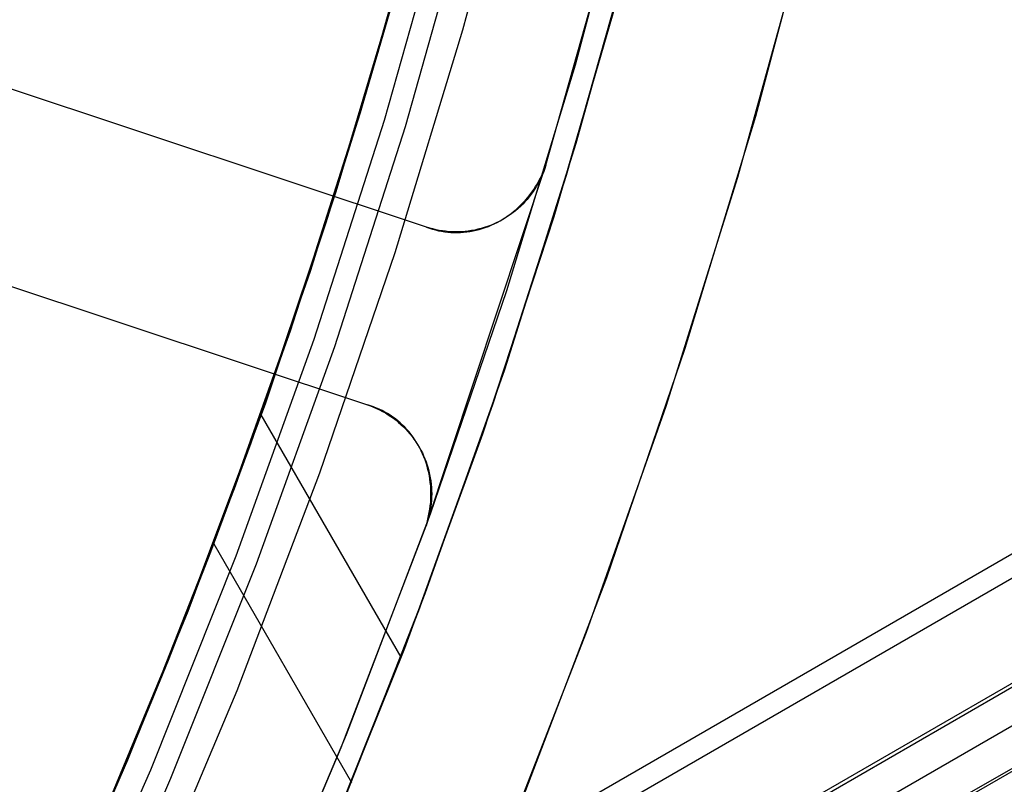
# Model space of a CAD drawing. Header units: millimetres. Extents: x 6239 to 7218, y -13987 to -13139.
# Tile 252 of 256: x 6793 to 6803, y -13485 to -13477. Entities that reach past the tile are written whole.
import ezdxf

# ---------------------------------------------------------------- set-up
doc = ezdxf.new("R2010")
doc.units = ezdxf.units.MM
doc.layers.add('color', color=7, linetype='Continuous')

msp = doc.modelspace()

# ---------------------------------------------------------------- linework, layer by layer
at = {"color": 7, "true_color": 0xffffff}
for p, q in [((6784.1, -13493.7, 82.524), (7217.104, -13243.705, 82.524)), ((6784.1, -13493.7, 82.524), (7217.104, -13243.705, 82.524)), ((6784.213, -13493.894, 82.55), (7217.217, -13243.9, 82.55)), ((7217.704, -13244.743, 81.775), (6784.7, -13494.738, 81.775)), ((7217.704, -13244.743, 81.775), (6784.7, -13494.738, 81.775)), ((7217.723, -13244.776, 77.165), (6784.719, -13494.771, 77.165)), ((7217.723, -13244.776, 77.165), (6784.719, -13494.771, 77.165)), ((7217.901, -13245.084, 80.07), (6784.897, -13495.079, 80.07)), ((7218.097, -13245.425, 78.365), (6785.094, -13495.42, 78.365)), ((7218.097, -13245.425, 78.365), (6785.094, -13495.42, 78.365)), ((6785.107, -13495.442, 78.14), (7218.11, -13245.447, 78.14)), ((6797.483, -13476.994, 46.475), (6798.122, -13474.592, 46.475)), ((6797.483, -13476.994, 46.475), (6798.122, -13474.592, 46.475)), ((6797.483, -13476.994, 46.475), (6798.122, -13474.592, 46.475)), ((6796.581, -13477.234, 67.912), (6797.224, -13474.882, 67.912)), ((6796.451, -13477.663, 88.1), (6797.105, -13475.331, 88.1)), ((6797.057, -13475.525, 89.35), (6796.389, -13477.881, 89.35)), ((6797.057, -13475.525, 89.35), (6796.389, -13477.881, 89.35)), ((6797.057, -13475.525, 46.475), (6796.389, -13477.881, 46.475)), ((6797.057, -13475.525, 46.475), (6796.389, -13477.881, 46.475)), ((6796.647, -13477.959, 89.031), (6797.317, -13475.594, 89.031)), ((6796.647, -13477.959, 89.031), (6797.317, -13475.594, 89.031)), ((6796.87, -13478.026, 88.605), (6797.542, -13475.653, 88.605)), ((6796.87, -13478.026, 88.605), (6797.542, -13475.653, 88.605)), ((6798.693, -13478.204, 68.662), (6799.373, -13475.761, 68.662)), ((6798.591, -13478.546, 47.975), (6799.28, -13476.114, 47.975)), ((6798.591, -13478.546, 89.35), (6799.28, -13476.114, 89.35)), ((6798.591, -13478.546, 89.35), (6799.28, -13476.114, 89.35)), ((6798.591, -13478.546, 47.975), (6799.28, -13476.114, 47.975)), ((6796.807, -13476.443, 81.554), (6796.129, -13478.724, 81.932)), ((6796.807, -13476.443, 81.554), (6796.129, -13478.724, 81.932)), ((6796.095, -13478.821, 88.1), (6796.788, -13476.5, 88.1)), ((6796.095, -13478.821, 88.1), (6796.788, -13476.5, 88.1)), ((6798.524, -13478.767, 82.217), (6799.172, -13476.517, 81.842)), ((6798.524, -13478.767, 82.217), (6799.172, -13476.517, 81.842)), ((6796.395, -13477.863, 74.068), (6796.744, -13476.668, 73.87)), ((6796.395, -13477.863, 74.068), (6796.744, -13476.668, 73.87)), ((6799.136, -13476.65, 74.142), (6798.454, -13478.993, 74.532)), ((6799.136, -13476.65, 74.142), (6798.454, -13478.993, 74.532)), ((6796.761, -13479.373, 46.475), (6797.483, -13476.994, 46.475)), ((6796.761, -13479.373, 46.475), (6797.483, -13476.994, 46.475)), ((6796.761, -13479.373, 46.475), (6797.483, -13476.994, 46.475)), ((6795.859, -13479.561, 67.912), (6796.581, -13477.234, 67.912)), ((6795.719, -13479.972, 88.1), (6796.451, -13477.663, 88.1)), ((6796.389, -13477.881, 89.35), (6795.64, -13480.213, 89.35)), ((6796.389, -13477.881, 89.35), (6795.64, -13480.213, 89.35)), ((6796.389, -13477.881, 46.475), (6795.64, -13480.213, 46.475)), ((6796.389, -13477.881, 46.475), (6795.64, -13480.213, 46.475)), ((6796.024, -13479.051, 74.263), (6796.395, -13477.863, 74.068)), ((6796.024, -13479.051, 74.263), (6796.395, -13477.863, 74.068)), ((6795.895, -13480.299, 89.031), (6796.647, -13477.959, 89.031)), ((6795.895, -13480.299, 89.031), (6796.647, -13477.959, 89.031)), ((6796.116, -13480.375, 88.605), (6796.87, -13478.026, 88.605)), ((6796.116, -13480.375, 88.605), (6796.87, -13478.026, 88.605)), ((6797.93, -13480.622, 68.662), (6798.693, -13478.204, 68.662)), ((6797.818, -13480.954, 47.975), (6798.591, -13478.546, 47.975)), ((6797.818, -13480.954, 89.35), (6798.591, -13478.546, 89.35)), ((6797.818, -13480.954, 89.35), (6798.591, -13478.546, 89.35)), ((6797.818, -13480.954, 47.975), (6798.591, -13478.546, 47.975)), ((6796.129, -13478.724, 81.932), (6795.375, -13480.98, 82.296)), ((6796.129, -13478.724, 81.932), (6795.375, -13480.98, 82.296)), ((6797.804, -13480.994, 82.579), (6798.524, -13478.767, 82.217)), ((6797.804, -13480.994, 82.579), (6798.524, -13478.767, 82.217)), ((6795.323, -13481.117, 88.1), (6796.095, -13478.821, 88.1)), ((6795.323, -13481.117, 88.1), (6796.095, -13478.821, 88.1)), ((6798.454, -13478.993, 74.532), (6797.695, -13481.311, 74.908)), ((6798.454, -13478.993, 74.532), (6797.695, -13481.311, 74.908)), ((6795.634, -13480.232, 74.454), (6796.024, -13479.051, 74.263)), ((6795.634, -13480.232, 74.454), (6796.024, -13479.051, 74.263)), ((6795.958, -13481.725, 46.475), (6796.761, -13479.373, 46.475)), ((6795.958, -13481.725, 46.475), (6796.761, -13479.373, 46.475)), ((6795.958, -13481.725, 46.475), (6796.761, -13479.373, 46.475)), ((6795.056, -13481.863, 67.912), (6795.859, -13479.561, 67.912)), ((6794.907, -13482.255, 88.1), (6795.719, -13479.972, 88.1)), ((6795.64, -13480.213, 89.35), (6794.812, -13482.517, 89.35)), ((6795.64, -13480.213, 89.35), (6794.812, -13482.517, 89.35)), ((6795.64, -13480.213, 46.475), (6794.812, -13482.517, 46.475)), ((6795.64, -13480.213, 46.475), (6794.812, -13482.517, 46.475)), ((6795.223, -13481.405, 74.641), (6795.634, -13480.232, 74.454)), ((6795.223, -13481.405, 74.641), (6795.634, -13480.232, 74.454)), ((6795.063, -13482.613, 89.031), (6795.895, -13480.299, 89.031)), ((6795.063, -13482.613, 89.031), (6795.895, -13480.299, 89.031)), ((6795.281, -13482.695, 88.605), (6796.116, -13480.375, 88.605)), ((6795.281, -13482.695, 88.605), (6796.116, -13480.375, 88.605)), ((6797.083, -13483.013, 68.662), (6797.93, -13480.622, 68.662)), ((6795.375, -13480.98, 82.296), (6794.546, -13483.206, 82.645)), ((6795.375, -13480.98, 82.296), (6794.546, -13483.206, 82.645)), ((6796.962, -13483.333, 47.975), (6797.818, -13480.954, 47.975)), ((6796.962, -13483.333, 89.35), (6797.818, -13480.954, 89.35)), ((6796.962, -13483.333, 89.35), (6797.818, -13480.954, 89.35)), ((6796.962, -13483.333, 47.975), (6797.818, -13480.954, 47.975)), ((6797.015, -13483.194, 82.928), (6797.804, -13480.994, 82.579)), ((6797.015, -13483.194, 82.928), (6797.804, -13480.994, 82.579)), ((6794.473, -13483.385, 88.1), (6795.323, -13481.117, 88.1)), ((6794.473, -13483.385, 88.1), (6795.323, -13481.117, 88.1)), ((6796.824, -13483.693, 75.283), (6795.33, -13481.105, 74.593)), ((6794.792, -13482.57, 74.824), (6795.223, -13481.405, 74.641)), ((6794.792, -13482.57, 74.824), (6795.223, -13481.405, 74.641)), ((6797.695, -13481.311, 74.908), (6796.86, -13483.6, 75.269)), ((6797.695, -13481.311, 74.908), (6796.86, -13483.6, 75.269)), ((6795.073, -13484.048, 46.475), (6795.958, -13481.725, 46.475)), ((6795.073, -13484.048, 46.475), (6795.958, -13481.725, 46.475)), ((6795.073, -13484.048, 46.475), (6795.958, -13481.725, 46.475)), ((6794.175, -13484.135, 67.912), (6795.056, -13481.863, 67.912)), ((6794.019, -13484.508, 88.1), (6794.907, -13482.255, 88.1)), ((6794.812, -13482.517, 89.35), (6793.904, -13484.792, 89.35)), ((6794.812, -13482.517, 89.35), (6793.904, -13484.792, 89.35)), ((6794.812, -13482.517, 46.475), (6793.904, -13484.792, 46.475)), ((6794.812, -13482.517, 46.475), (6793.904, -13484.792, 46.475)), ((6794.34, -13483.726, 75.003), (6794.792, -13482.57, 74.824)), ((6794.34, -13483.726, 75.003), (6794.792, -13482.57, 74.824)), ((6794.824, -13482.484, 82.533), (6796.294, -13485.03, 83.212)), ((6794.152, -13484.896, 89.031), (6795.063, -13482.613, 89.031)), ((6794.152, -13484.896, 89.031), (6795.063, -13482.613, 89.031)), ((6794.367, -13484.986, 88.605), (6795.281, -13482.695, 88.605)), ((6794.367, -13484.986, 88.605), (6795.281, -13482.695, 88.605)), ((6796.154, -13485.372, 68.662), (6797.083, -13483.013, 68.662)), ((6796.157, -13485.364, 83.263), (6797.015, -13483.194, 82.928)), ((6796.157, -13485.364, 83.263), (6797.015, -13483.194, 82.928)), ((6794.546, -13483.206, 82.645), (6793.646, -13485.399, 82.98)), ((6794.546, -13483.206, 82.645), (6793.646, -13485.399, 82.98)), ((6793.546, -13485.623, 88.1), (6794.473, -13483.385, 88.1)), ((6793.546, -13485.623, 88.1), (6794.473, -13483.385, 88.1)), ((6796.025, -13485.681, 47.975), (6796.962, -13483.333, 47.975)), ((6796.025, -13485.681, 89.35), (6796.962, -13483.333, 89.35)), ((6796.025, -13485.681, 89.35), (6796.962, -13483.333, 89.35)), ((6796.025, -13485.681, 47.975), (6796.962, -13483.333, 47.975)), ((6796.86, -13483.6, 75.269), (6795.952, -13485.855, 75.615)), ((6796.86, -13483.6, 75.269), (6795.952, -13485.855, 75.615)), ((6793.87, -13484.873, 75.178), (6794.34, -13483.726, 75.003)), ((6793.87, -13484.873, 75.178), (6794.34, -13483.726, 75.003)), ((6793.217, -13486.376, 67.912), (6794.175, -13484.135, 67.912)), ((6794.109, -13486.339, 46.475), (6795.073, -13484.048, 46.475)), ((6794.109, -13486.339, 46.475), (6795.073, -13484.048, 46.475)), ((6794.109, -13486.339, 46.475), (6795.073, -13484.048, 46.475)), ((6793.904, -13484.792, 89.35), (6792.918, -13487.034, 89.35)), ((6793.904, -13484.792, 89.35), (6792.918, -13487.034, 89.35)), ((6793.904, -13484.792, 46.475), (6792.918, -13487.034, 46.475)), ((6793.904, -13484.792, 46.475), (6792.918, -13487.034, 46.475)), ((6793.38, -13486.01, 75.349), (6793.87, -13484.873, 75.178)), ((6793.38, -13486.01, 75.349), (6793.87, -13484.873, 75.178)), ((6793.162, -13487.146, 89.031), (6794.152, -13484.896, 89.031)), ((6793.162, -13487.146, 89.031), (6794.152, -13484.896, 89.031)), ((6793.374, -13487.244, 88.605), (6794.367, -13484.986, 88.605)), ((6793.374, -13487.244, 88.605), (6794.367, -13484.986, 88.605))]:
    msp.add_line(p, q, dxfattribs=at)
at = {"layer": 'color', "color": 254, "true_color": 0xcad1ee}
for p, q in [((6799.332, -13474.936, 43.5), (6798.683, -13477.371, 43.5)), ((6799.332, -13474.936, 43.5), (6798.683, -13477.371, 43.5)), ((6799.332, -13474.936, 33.399), (6798.683, -13477.371, 33.399)), ((6801.273, -13475.417, 43.5), (6800.607, -13477.919, 43.5)), ((6801.273, -13475.417, 43.5), (6800.607, -13477.919, 43.5)), ((6801.273, -13475.417, 32.973), (6800.607, -13477.919, 32.973)), ((6798.369, -13478.441, 23.298), (6799.059, -13476.001, 23.298)), ((6798.369, -13478.441, 23.298), (6799.059, -13476.001, 23.298)), ((6797.096, -13479.102, 23.734), (6788.077, -13476.105, 27.784)), ((6797.096, -13479.102, 23.734), (6788.077, -13476.105, 27.784)), ((6797.096, -13479.102, 30.3), (6788.077, -13476.105, 30.3)), ((6797.096, -13479.102, 30.3), (6788.077, -13476.105, 30.3)), ((6800.419, -13478.568, 22.446), (6801.101, -13476.099, 22.446)), ((6800.419, -13478.568, 22.446), (6801.101, -13476.099, 22.446)), ((6797.096, -13479.102, 27.017), (6789.786, -13476.672, 27.017)), ((6798.683, -13477.371, 43.5), (6797.951, -13479.782, 43.5)), ((6798.683, -13477.371, 43.5), (6797.951, -13479.782, 43.5)), ((6798.683, -13477.371, 33.399), (6797.951, -13479.782, 33.399)), ((6800.607, -13477.919, 43.5), (6799.854, -13480.396, 43.5)), ((6800.607, -13477.919, 43.5), (6799.854, -13480.396, 43.5)), ((6800.607, -13477.919, 32.973), (6799.854, -13480.396, 32.973)), ((6787.447, -13478.003, 27.784), (6796.466, -13481, 23.733)), ((6787.447, -13478.003, 30.3), (6796.466, -13481, 30.3)), ((6787.447, -13478.003, 27.784), (6796.466, -13481, 23.733)), ((6787.447, -13478.003, 30.3), (6796.466, -13481, 30.3)), ((6797.091, -13482.29, 30.3), (6798.369, -13478.441, 30.3)), ((6797.091, -13482.29, 30.3), (6798.369, -13478.441, 30.3)), ((6798.357, -13478.476, 23.299), (6798.369, -13478.441, 23.298)), ((6798.357, -13478.476, 23.299), (6798.369, -13478.441, 23.298)), ((6798.369, -13478.441, 30.3), (6798.359, -13478.475, 30.3)), ((6798.369, -13478.441, 26.799), (6798.359, -13478.475, 26.799)), ((6798.369, -13478.441, 30.3), (6798.359, -13478.475, 30.3)), ((6798.369, -13478.441, 30.3), (6798.369, -13478.441, 23.298)), ((6798.369, -13478.441, 30.3), (6798.369, -13478.441, 23.298)), ((6789.155, -13478.57, 27.017), (6796.466, -13481, 27.017)), ((6798.296, -13478.607, 23.307), (6798.313, -13478.575, 23.305)), ((6798.296, -13478.607, 23.307), (6798.313, -13478.575, 23.305)), ((6798.32, -13478.571, 30.3), (6798.305, -13478.603, 30.3)), ((6798.32, -13478.571, 26.799), (6798.305, -13478.603, 26.799)), ((6798.32, -13478.571, 30.3), (6798.305, -13478.603, 30.3)), ((6798.313, -13478.575, 23.305), (6798.329, -13478.542, 23.302)), ((6798.313, -13478.575, 23.305), (6798.329, -13478.542, 23.302)), ((6798.334, -13478.54, 30.3), (6798.32, -13478.571, 30.3)), ((6798.334, -13478.54, 26.799), (6798.32, -13478.571, 26.799)), ((6798.334, -13478.54, 30.3), (6798.32, -13478.571, 30.3)), ((6798.329, -13478.542, 23.302), (6798.343, -13478.509, 23.301)), ((6798.329, -13478.542, 23.302), (6798.343, -13478.509, 23.301)), ((6798.347, -13478.507, 30.3), (6798.334, -13478.54, 30.3)), ((6798.347, -13478.507, 26.799), (6798.334, -13478.54, 26.799)), ((6798.347, -13478.507, 30.3), (6798.334, -13478.54, 30.3)), ((6798.343, -13478.509, 23.301), (6798.357, -13478.476, 23.299)), ((6798.343, -13478.509, 23.301), (6798.357, -13478.476, 23.299)), ((6798.359, -13478.475, 30.3), (6798.347, -13478.507, 30.3)), ((6798.359, -13478.475, 26.799), (6798.347, -13478.507, 26.799)), ((6798.359, -13478.475, 30.3), (6798.347, -13478.507, 30.3)), ((6799.653, -13481.012, 22.446), (6800.419, -13478.568, 22.446)), ((6799.653, -13481.012, 22.446), (6800.419, -13478.568, 22.446)), ((6798.24, -13478.7, 23.319), (6798.26, -13478.669, 23.314)), ((6798.24, -13478.7, 23.319), (6798.26, -13478.669, 23.314)), ((6798.271, -13478.664, 30.3), (6798.253, -13478.693, 30.3)), ((6798.271, -13478.664, 26.799), (6798.253, -13478.693, 26.799)), ((6798.271, -13478.664, 30.3), (6798.253, -13478.693, 30.3)), ((6798.26, -13478.669, 23.314), (6798.279, -13478.639, 23.311)), ((6798.26, -13478.669, 23.314), (6798.279, -13478.639, 23.311)), ((6798.289, -13478.633, 30.3), (6798.271, -13478.664, 30.3)), ((6798.289, -13478.633, 26.799), (6798.271, -13478.664, 26.799)), ((6798.289, -13478.633, 30.3), (6798.271, -13478.664, 30.3)), ((6798.279, -13478.639, 23.311), (6798.296, -13478.607, 23.307)), ((6798.279, -13478.639, 23.311), (6798.296, -13478.607, 23.307)), ((6798.305, -13478.603, 30.3), (6798.289, -13478.633, 30.3)), ((6798.305, -13478.603, 26.799), (6798.289, -13478.633, 26.799)), ((6798.305, -13478.603, 30.3), (6798.289, -13478.633, 30.3)), ((6798.153, -13478.813, 23.34), (6798.176, -13478.786, 23.334)), ((6798.153, -13478.813, 23.34), (6798.176, -13478.786, 23.334)), ((6798.192, -13478.778, 30.3), (6798.17, -13478.805, 30.3)), ((6798.192, -13478.778, 26.799), (6798.17, -13478.805, 26.799)), ((6798.192, -13478.778, 30.3), (6798.17, -13478.805, 30.3)), ((6798.176, -13478.786, 23.334), (6798.198, -13478.758, 23.328)), ((6798.176, -13478.786, 23.334), (6798.198, -13478.758, 23.328)), ((6798.214, -13478.75, 30.3), (6798.192, -13478.778, 30.3)), ((6798.214, -13478.75, 26.799), (6798.192, -13478.778, 26.799)), ((6798.214, -13478.75, 30.3), (6798.192, -13478.778, 30.3)), ((6798.198, -13478.758, 23.328), (6798.22, -13478.729, 23.323)), ((6798.198, -13478.758, 23.328), (6798.22, -13478.729, 23.323)), ((6798.234, -13478.722, 30.3), (6798.214, -13478.75, 30.3)), ((6798.234, -13478.722, 26.799), (6798.214, -13478.75, 26.799)), ((6798.234, -13478.722, 30.3), (6798.214, -13478.75, 30.3)), ((6798.22, -13478.729, 23.323), (6798.24, -13478.7, 23.319)), ((6798.22, -13478.729, 23.323), (6798.24, -13478.7, 23.319)), ((6798.253, -13478.693, 30.3), (6798.234, -13478.722, 30.3)), ((6798.253, -13478.693, 26.799), (6798.234, -13478.722, 26.799)), ((6798.253, -13478.693, 30.3), (6798.234, -13478.722, 30.3)), ((6798.052, -13478.914, 23.369), (6798.078, -13478.89, 23.361)), ((6798.052, -13478.914, 23.369), (6798.078, -13478.89, 23.361)), ((6798.098, -13478.88, 30.3), (6798.073, -13478.903, 30.3)), ((6798.098, -13478.88, 26.799), (6798.073, -13478.903, 26.799)), ((6798.098, -13478.88, 30.3), (6798.073, -13478.903, 30.3)), ((6798.078, -13478.89, 23.361), (6798.104, -13478.865, 23.353)), ((6798.078, -13478.89, 23.361), (6798.104, -13478.865, 23.353)), ((6798.123, -13478.856, 30.3), (6798.098, -13478.88, 30.3)), ((6798.123, -13478.856, 26.799), (6798.098, -13478.88, 26.799)), ((6798.123, -13478.856, 30.3), (6798.098, -13478.88, 30.3)), ((6798.104, -13478.865, 23.353), (6798.129, -13478.84, 23.347)), ((6798.104, -13478.865, 23.353), (6798.129, -13478.84, 23.347)), ((6798.147, -13478.83, 30.3), (6798.123, -13478.856, 30.3)), ((6798.147, -13478.83, 26.799), (6798.123, -13478.856, 26.799)), ((6798.147, -13478.83, 30.3), (6798.123, -13478.856, 30.3)), ((6798.129, -13478.84, 23.347), (6798.153, -13478.813, 23.34)), ((6798.129, -13478.84, 23.347), (6798.153, -13478.813, 23.34)), ((6798.17, -13478.805, 30.3), (6798.147, -13478.83, 30.3)), ((6798.17, -13478.805, 26.799), (6798.147, -13478.83, 26.799)), ((6798.17, -13478.805, 30.3), (6798.147, -13478.83, 30.3)), ((6797.962, -13478.988, 30.3), (6797.933, -13479.006, 30.3)), ((6797.962, -13478.988, 26.799), (6797.933, -13479.006, 26.799)), ((6797.962, -13478.988, 30.3), (6797.933, -13479.006, 30.3)), ((6797.94, -13478.999, 23.403), (6797.969, -13478.979, 23.394)), ((6797.94, -13478.999, 23.403), (6797.969, -13478.979, 23.394)), ((6797.991, -13478.968, 30.3), (6797.962, -13478.988, 30.3)), ((6797.991, -13478.968, 26.799), (6797.962, -13478.988, 26.799)), ((6797.991, -13478.968, 30.3), (6797.962, -13478.988, 30.3)), ((6797.969, -13478.979, 23.394), (6797.997, -13478.958, 23.385)), ((6797.969, -13478.979, 23.394), (6797.997, -13478.958, 23.385)), ((6798.019, -13478.947, 30.3), (6797.991, -13478.968, 30.3)), ((6798.019, -13478.947, 26.799), (6797.991, -13478.968, 26.799)), ((6798.019, -13478.947, 30.3), (6797.991, -13478.968, 30.3)), ((6797.997, -13478.958, 23.385), (6798.025, -13478.936, 23.377)), ((6797.997, -13478.958, 23.385), (6798.025, -13478.936, 23.377)), ((6798.046, -13478.926, 30.3), (6798.019, -13478.947, 30.3)), ((6798.046, -13478.926, 26.799), (6798.019, -13478.947, 26.799)), ((6798.046, -13478.926, 30.3), (6798.019, -13478.947, 30.3)), ((6798.025, -13478.936, 23.377), (6798.052, -13478.914, 23.369)), ((6798.025, -13478.936, 23.377), (6798.052, -13478.914, 23.369)), ((6798.073, -13478.903, 30.3), (6798.046, -13478.926, 30.3)), ((6798.073, -13478.903, 26.799), (6798.046, -13478.926, 26.799)), ((6798.073, -13478.903, 30.3), (6798.046, -13478.926, 30.3)), ((6797.13, -13479.112, 30.3), (6797.096, -13479.102, 30.3)), ((6797.096, -13479.102, 30.3), (6797.096, -13479.102, 23.734)), ((6797.096, -13479.102, 23.734), (6797.128, -13479.113, 23.719)), ((6797.13, -13479.112, 26.799), (6797.096, -13479.102, 26.799)), ((6797.096, -13479.102, 23.734), (6797.128, -13479.113, 23.719)), ((6797.096, -13479.102, 30.3), (6797.096, -13479.102, 23.734)), ((6797.13, -13479.112, 30.3), (6797.096, -13479.102, 30.3)), ((6797.745, -13479.096, 30.3), (6797.712, -13479.107, 30.3)), ((6797.745, -13479.096, 26.799), (6797.712, -13479.107, 26.799)), ((6797.745, -13479.096, 30.3), (6797.712, -13479.107, 30.3)), ((6797.723, -13479.106, 23.478), (6797.756, -13479.095, 23.467)), ((6797.723, -13479.106, 23.478), (6797.756, -13479.095, 23.467)), ((6797.777, -13479.083, 30.3), (6797.745, -13479.096, 30.3)), ((6797.777, -13479.083, 26.799), (6797.745, -13479.096, 26.799)), ((6797.777, -13479.083, 30.3), (6797.745, -13479.096, 30.3)), ((6797.756, -13479.095, 23.467), (6797.787, -13479.081, 23.455)), ((6797.756, -13479.095, 23.467), (6797.787, -13479.081, 23.455)), ((6797.809, -13479.07, 30.3), (6797.777, -13479.083, 30.3)), ((6797.809, -13479.07, 26.799), (6797.777, -13479.083, 26.799)), ((6797.809, -13479.07, 30.3), (6797.777, -13479.083, 30.3)), ((6797.787, -13479.081, 23.455), (6797.819, -13479.067, 23.444)), ((6797.787, -13479.081, 23.455), (6797.819, -13479.067, 23.444)), ((6797.841, -13479.056, 30.3), (6797.809, -13479.07, 30.3)), ((6797.841, -13479.056, 26.799), (6797.809, -13479.07, 26.799)), ((6797.841, -13479.056, 30.3), (6797.809, -13479.07, 30.3)), ((6797.819, -13479.067, 23.444), (6797.85, -13479.052, 23.434)), ((6797.819, -13479.067, 23.444), (6797.85, -13479.052, 23.434)), ((6797.872, -13479.04, 30.3), (6797.841, -13479.056, 30.3)), ((6797.872, -13479.04, 26.799), (6797.841, -13479.056, 26.799)), ((6797.872, -13479.04, 30.3), (6797.841, -13479.056, 30.3)), ((6797.85, -13479.052, 23.434), (6797.881, -13479.035, 23.423)), ((6797.85, -13479.052, 23.434), (6797.881, -13479.035, 23.423)), ((6797.86, -13479.047, 30.3), (6797.86, -13479.047, 23.43)), ((6797.903, -13479.024, 30.3), (6797.872, -13479.04, 30.3)), ((6797.903, -13479.024, 26.799), (6797.872, -13479.04, 26.799)), ((6797.903, -13479.024, 30.3), (6797.872, -13479.04, 30.3)), ((6797.881, -13479.035, 23.423), (6797.911, -13479.018, 23.413)), ((6797.881, -13479.035, 23.423), (6797.911, -13479.018, 23.413)), ((6797.933, -13479.006, 30.3), (6797.903, -13479.024, 30.3)), ((6797.933, -13479.006, 26.799), (6797.903, -13479.024, 26.799)), ((6797.933, -13479.006, 30.3), (6797.903, -13479.024, 30.3)), ((6797.911, -13479.018, 23.413), (6797.94, -13478.999, 23.403)), ((6797.911, -13479.018, 23.413), (6797.94, -13478.999, 23.403)), ((6797.128, -13479.113, 23.719), (6797.16, -13479.123, 23.705)), ((6797.128, -13479.113, 23.719), (6797.16, -13479.123, 23.705)), ((6797.163, -13479.121, 30.3), (6797.13, -13479.112, 30.3)), ((6797.163, -13479.121, 26.799), (6797.13, -13479.112, 26.799)), ((6797.163, -13479.121, 30.3), (6797.13, -13479.112, 30.3)), ((6797.16, -13479.123, 23.705), (6797.192, -13479.132, 23.691)), ((6797.16, -13479.123, 23.705), (6797.192, -13479.132, 23.691)), ((6797.197, -13479.129, 30.3), (6797.163, -13479.121, 30.3)), ((6797.197, -13479.129, 26.799), (6797.163, -13479.121, 26.799)), ((6797.197, -13479.129, 30.3), (6797.163, -13479.121, 30.3)), ((6797.192, -13479.132, 23.691), (6797.224, -13479.14, 23.677)), ((6797.192, -13479.132, 23.691), (6797.224, -13479.14, 23.677)), ((6797.231, -13479.136, 30.3), (6797.197, -13479.129, 30.3)), ((6797.231, -13479.136, 26.799), (6797.197, -13479.129, 26.799)), ((6797.231, -13479.136, 30.3), (6797.197, -13479.129, 30.3)), ((6797.224, -13479.14, 23.677), (6797.257, -13479.146, 23.663)), ((6797.224, -13479.14, 23.677), (6797.257, -13479.146, 23.663)), ((6797.265, -13479.142, 30.3), (6797.231, -13479.136, 30.3)), ((6797.265, -13479.142, 26.799), (6797.231, -13479.136, 26.799)), ((6797.265, -13479.142, 30.3), (6797.231, -13479.136, 30.3)), ((6797.257, -13479.146, 23.663), (6797.29, -13479.151, 23.649)), ((6797.257, -13479.146, 23.663), (6797.29, -13479.151, 23.649)), ((6797.3, -13479.146, 30.3), (6797.265, -13479.142, 30.3)), ((6797.3, -13479.146, 26.799), (6797.265, -13479.142, 26.799)), ((6797.3, -13479.146, 30.3), (6797.265, -13479.142, 30.3)), ((6797.29, -13479.151, 23.649), (6797.323, -13479.155, 23.635)), ((6797.29, -13479.151, 23.649), (6797.323, -13479.155, 23.635)), ((6797.334, -13479.15, 30.3), (6797.3, -13479.146, 30.3)), ((6797.334, -13479.15, 26.799), (6797.3, -13479.146, 26.799)), ((6797.334, -13479.15, 30.3), (6797.3, -13479.146, 30.3)), ((6797.323, -13479.155, 23.635), (6797.357, -13479.158, 23.621)), ((6797.323, -13479.155, 23.635), (6797.357, -13479.158, 23.621)), ((6797.369, -13479.152, 30.3), (6797.334, -13479.15, 30.3)), ((6797.369, -13479.152, 26.799), (6797.334, -13479.15, 26.799)), ((6797.369, -13479.152, 30.3), (6797.334, -13479.15, 30.3)), ((6797.357, -13479.158, 23.621), (6797.39, -13479.16, 23.607)), ((6797.357, -13479.158, 23.621), (6797.39, -13479.16, 23.607)), ((6797.404, -13479.153, 30.3), (6797.369, -13479.152, 30.3)), ((6797.404, -13479.153, 26.799), (6797.369, -13479.152, 26.799)), ((6797.404, -13479.153, 30.3), (6797.369, -13479.152, 30.3)), ((6797.39, -13479.16, 23.607), (6797.424, -13479.16, 23.593)), ((6797.39, -13479.16, 23.607), (6797.424, -13479.16, 23.593)), ((6797.438, -13479.152, 30.3), (6797.404, -13479.153, 30.3)), ((6797.438, -13479.152, 26.799), (6797.404, -13479.153, 26.799)), ((6797.438, -13479.152, 30.3), (6797.404, -13479.153, 30.3)), ((6797.424, -13479.16, 23.593), (6797.458, -13479.159, 23.58)), ((6797.424, -13479.16, 23.593), (6797.458, -13479.159, 23.58)), ((6797.473, -13479.151, 30.3), (6797.438, -13479.152, 30.3)), ((6797.473, -13479.151, 26.799), (6797.438, -13479.152, 26.799)), ((6797.473, -13479.151, 30.3), (6797.438, -13479.152, 30.3)), ((6797.458, -13479.159, 23.58), (6797.491, -13479.157, 23.566)), ((6797.458, -13479.159, 23.58), (6797.491, -13479.157, 23.566)), ((6797.508, -13479.148, 30.3), (6797.473, -13479.151, 30.3)), ((6797.508, -13479.148, 26.799), (6797.473, -13479.151, 26.799)), ((6797.508, -13479.148, 30.3), (6797.473, -13479.151, 30.3)), ((6797.491, -13479.157, 23.566), (6797.525, -13479.153, 23.553)), ((6797.491, -13479.157, 23.566), (6797.525, -13479.153, 23.553)), ((6797.542, -13479.144, 30.3), (6797.508, -13479.148, 30.3)), ((6797.542, -13479.144, 26.799), (6797.508, -13479.148, 26.799)), ((6797.542, -13479.144, 30.3), (6797.508, -13479.148, 30.3)), ((6797.525, -13479.153, 23.553), (6797.558, -13479.148, 23.54)), ((6797.525, -13479.153, 23.553), (6797.558, -13479.148, 23.54)), ((6797.577, -13479.139, 30.3), (6797.542, -13479.144, 30.3)), ((6797.577, -13479.139, 26.799), (6797.542, -13479.144, 26.799)), ((6797.577, -13479.139, 30.3), (6797.542, -13479.144, 30.3)), ((6797.558, -13479.148, 23.54), (6797.592, -13479.142, 23.527)), ((6797.558, -13479.148, 23.54), (6797.592, -13479.142, 23.527)), ((6797.611, -13479.133, 30.3), (6797.577, -13479.139, 30.3)), ((6797.611, -13479.133, 26.799), (6797.577, -13479.139, 26.799)), ((6797.611, -13479.133, 30.3), (6797.577, -13479.139, 30.3)), ((6797.592, -13479.142, 23.527), (6797.625, -13479.135, 23.515)), ((6797.592, -13479.142, 23.527), (6797.625, -13479.135, 23.515)), ((6797.645, -13479.125, 30.3), (6797.611, -13479.133, 30.3)), ((6797.645, -13479.125, 26.799), (6797.611, -13479.133, 26.799)), ((6797.645, -13479.125, 30.3), (6797.611, -13479.133, 30.3)), ((6797.625, -13479.135, 23.515), (6797.658, -13479.127, 23.502)), ((6797.625, -13479.135, 23.515), (6797.658, -13479.127, 23.502)), ((6797.678, -13479.116, 30.3), (6797.645, -13479.125, 30.3)), ((6797.678, -13479.116, 26.799), (6797.645, -13479.125, 26.799)), ((6797.678, -13479.116, 30.3), (6797.645, -13479.125, 30.3)), ((6797.658, -13479.127, 23.502), (6797.691, -13479.117, 23.49)), ((6797.658, -13479.127, 23.502), (6797.691, -13479.117, 23.49)), ((6797.712, -13479.107, 30.3), (6797.678, -13479.116, 30.3)), ((6797.712, -13479.107, 26.799), (6797.678, -13479.116, 26.799)), ((6797.712, -13479.107, 30.3), (6797.678, -13479.116, 30.3)), ((6797.691, -13479.117, 23.49), (6797.723, -13479.106, 23.478)), ((6797.691, -13479.117, 23.49), (6797.723, -13479.106, 23.478)), ((6797.951, -13479.782, 43.5), (6797.135, -13482.167, 43.5)), ((6797.951, -13479.782, 43.5), (6797.135, -13482.167, 43.5)), ((6797.951, -13479.782, 33.399), (6797.135, -13482.167, 33.399)), ((6799.854, -13480.396, 43.5), (6799.016, -13482.846, 43.5)), ((6799.854, -13480.396, 43.5), (6799.016, -13482.846, 43.5)), ((6799.854, -13480.396, 32.973), (6799.016, -13482.846, 32.973)), ((6796.498, -13481.01, 23.719), (6796.466, -13481, 23.733)), ((6796.466, -13481, 30.3), (6796.499, -13481.011, 30.3)), ((6796.466, -13481, 23.733), (6796.466, -13481, 30.3)), ((6796.498, -13481.01, 23.719), (6796.466, -13481, 23.733)), ((6796.466, -13481, 26.799), (6796.499, -13481.011, 26.799)), ((6796.466, -13481, 23.733), (6796.466, -13481, 30.3)), ((6796.466, -13481, 30.3), (6796.499, -13481.011, 30.3)), ((6796.53, -13481.02, 23.705), (6796.498, -13481.01, 23.719)), ((6796.53, -13481.02, 23.705), (6796.498, -13481.01, 23.719)), ((6796.499, -13481.011, 30.3), (6796.531, -13481.024, 30.3)), ((6796.499, -13481.011, 26.799), (6796.531, -13481.024, 26.799)), ((6796.499, -13481.011, 30.3), (6796.531, -13481.024, 30.3)), ((6796.561, -13481.033, 23.691), (6796.53, -13481.02, 23.705)), ((6796.561, -13481.033, 23.691), (6796.53, -13481.02, 23.705)), ((6796.531, -13481.024, 30.3), (6796.563, -13481.038, 30.3)), ((6796.531, -13481.024, 26.799), (6796.563, -13481.038, 26.799)), ((6796.531, -13481.024, 30.3), (6796.563, -13481.038, 30.3)), ((6796.591, -13481.046, 23.677), (6796.561, -13481.033, 23.691)), ((6796.591, -13481.046, 23.677), (6796.561, -13481.033, 23.691)), ((6796.563, -13481.038, 30.3), (6796.595, -13481.053, 30.3)), ((6796.563, -13481.038, 26.799), (6796.595, -13481.053, 26.799)), ((6796.563, -13481.038, 30.3), (6796.595, -13481.053, 30.3)), ((6796.621, -13481.06, 23.663), (6796.591, -13481.046, 23.677)), ((6796.621, -13481.06, 23.663), (6796.591, -13481.046, 23.677)), ((6796.595, -13481.053, 30.3), (6796.625, -13481.069, 30.3)), ((6796.595, -13481.053, 26.799), (6796.625, -13481.069, 26.799)), ((6796.595, -13481.053, 30.3), (6796.625, -13481.069, 30.3)), ((6796.651, -13481.076, 23.649), (6796.621, -13481.06, 23.663)), ((6796.651, -13481.076, 23.649), (6796.621, -13481.06, 23.663)), ((6796.625, -13481.069, 30.3), (6796.656, -13481.086, 30.3)), ((6796.625, -13481.069, 26.799), (6796.656, -13481.086, 26.799)), ((6796.625, -13481.069, 30.3), (6796.656, -13481.086, 30.3)), ((6796.68, -13481.093, 23.635), (6796.651, -13481.076, 23.649)), ((6796.68, -13481.093, 23.635), (6796.651, -13481.076, 23.649)), ((6796.656, -13481.086, 30.3), (6796.685, -13481.104, 30.3)), ((6796.656, -13481.086, 26.799), (6796.685, -13481.104, 26.799)), ((6796.656, -13481.086, 30.3), (6796.685, -13481.104, 30.3)), ((6796.708, -13481.11, 23.621), (6796.68, -13481.093, 23.635)), ((6796.708, -13481.11, 23.621), (6796.68, -13481.093, 23.635)), ((6798.804, -13483.428, 22.446), (6799.653, -13481.012, 22.446)), ((6798.804, -13483.428, 22.446), (6799.653, -13481.012, 22.446)), ((6796.685, -13481.104, 30.3), (6796.714, -13481.123, 30.3)), ((6796.685, -13481.104, 26.799), (6796.714, -13481.123, 26.799)), ((6796.685, -13481.104, 30.3), (6796.714, -13481.123, 30.3)), ((6796.736, -13481.129, 23.607), (6796.708, -13481.11, 23.621)), ((6796.736, -13481.129, 23.607), (6796.708, -13481.11, 23.621)), ((6796.714, -13481.123, 30.3), (6796.743, -13481.143, 30.3)), ((6796.714, -13481.123, 26.799), (6796.743, -13481.143, 26.799)), ((6796.714, -13481.123, 30.3), (6796.743, -13481.143, 30.3)), ((6796.763, -13481.149, 23.593), (6796.736, -13481.129, 23.607)), ((6796.763, -13481.149, 23.593), (6796.736, -13481.129, 23.607)), ((6796.743, -13481.143, 30.3), (6796.77, -13481.164, 30.3)), ((6796.743, -13481.143, 26.799), (6796.77, -13481.164, 26.799)), ((6796.743, -13481.143, 30.3), (6796.77, -13481.164, 30.3)), ((6796.79, -13481.17, 23.58), (6796.763, -13481.149, 23.593)), ((6796.79, -13481.17, 23.58), (6796.763, -13481.149, 23.593)), ((6796.77, -13481.164, 30.3), (6796.797, -13481.186, 30.3)), ((6796.77, -13481.164, 26.799), (6796.797, -13481.186, 26.799)), ((6796.77, -13481.164, 30.3), (6796.797, -13481.186, 30.3)), ((6796.815, -13481.192, 23.566), (6796.79, -13481.17, 23.58)), ((6796.815, -13481.192, 23.566), (6796.79, -13481.17, 23.58)), ((6796.797, -13481.186, 30.3), (6796.823, -13481.209, 30.3)), ((6796.797, -13481.186, 26.799), (6796.823, -13481.209, 26.799)), ((6796.797, -13481.186, 30.3), (6796.823, -13481.209, 30.3)), ((6796.84, -13481.215, 23.553), (6796.815, -13481.192, 23.566)), ((6796.84, -13481.215, 23.553), (6796.815, -13481.192, 23.566)), ((6796.823, -13481.209, 30.3), (6796.849, -13481.233, 30.3)), ((6796.823, -13481.209, 26.799), (6796.849, -13481.233, 26.799)), ((6796.823, -13481.209, 30.3), (6796.849, -13481.233, 30.3)), ((6796.864, -13481.239, 23.54), (6796.84, -13481.215, 23.553)), ((6796.864, -13481.239, 23.54), (6796.84, -13481.215, 23.553)), ((6796.849, -13481.233, 30.3), (6796.873, -13481.257, 30.3)), ((6796.849, -13481.233, 26.799), (6796.873, -13481.257, 26.799)), ((6796.849, -13481.233, 30.3), (6796.873, -13481.257, 30.3)), ((6796.887, -13481.263, 23.527), (6796.864, -13481.239, 23.54)), ((6796.887, -13481.263, 23.527), (6796.864, -13481.239, 23.54)), ((6796.873, -13481.257, 30.3), (6796.897, -13481.283, 30.3)), ((6796.873, -13481.257, 26.799), (6796.897, -13481.283, 26.799)), ((6796.873, -13481.257, 30.3), (6796.897, -13481.283, 30.3)), ((6796.91, -13481.289, 23.515), (6796.887, -13481.263, 23.527)), ((6796.91, -13481.289, 23.515), (6796.887, -13481.263, 23.527)), ((6796.897, -13481.283, 30.3), (6796.919, -13481.309, 30.3)), ((6796.897, -13481.283, 26.799), (6796.919, -13481.309, 26.799)), ((6796.897, -13481.283, 30.3), (6796.919, -13481.309, 30.3)), ((6796.931, -13481.316, 23.502), (6796.91, -13481.289, 23.515)), ((6796.931, -13481.316, 23.502), (6796.91, -13481.289, 23.515)), ((6796.919, -13481.309, 30.3), (6796.941, -13481.336, 30.3)), ((6796.919, -13481.309, 26.799), (6796.941, -13481.336, 26.799)), ((6796.919, -13481.309, 30.3), (6796.941, -13481.336, 30.3)), ((6796.952, -13481.343, 23.49), (6796.931, -13481.316, 23.502)), ((6796.952, -13481.343, 23.49), (6796.931, -13481.316, 23.502)), ((6796.941, -13481.336, 30.3), (6796.962, -13481.364, 30.3)), ((6796.941, -13481.336, 26.799), (6796.962, -13481.364, 26.799)), ((6796.941, -13481.336, 30.3), (6796.962, -13481.364, 30.3)), ((6796.971, -13481.371, 23.478), (6796.952, -13481.343, 23.49)), ((6796.971, -13481.371, 23.478), (6796.952, -13481.343, 23.49)), ((6796.962, -13481.364, 30.3), (6796.982, -13481.393, 30.3)), ((6796.962, -13481.364, 26.799), (6796.982, -13481.393, 26.799)), ((6796.962, -13481.364, 30.3), (6796.982, -13481.393, 30.3)), ((6796.99, -13481.4, 23.467), (6796.971, -13481.371, 23.478)), ((6796.99, -13481.4, 23.467), (6796.971, -13481.371, 23.478)), ((6796.982, -13481.393, 30.3), (6797.001, -13481.422, 30.3)), ((6796.982, -13481.393, 26.799), (6797.001, -13481.422, 26.799)), ((6796.982, -13481.393, 30.3), (6797.001, -13481.422, 30.3)), ((6797.007, -13481.429, 23.455), (6796.99, -13481.4, 23.467)), ((6797.007, -13481.429, 23.455), (6796.99, -13481.4, 23.467)), ((6797.001, -13481.422, 30.3), (6797.018, -13481.452, 30.3)), ((6797.001, -13481.422, 26.799), (6797.018, -13481.452, 26.799)), ((6797.001, -13481.422, 30.3), (6797.018, -13481.452, 30.3)), ((6797.024, -13481.46, 23.444), (6797.007, -13481.429, 23.455)), ((6797.024, -13481.46, 23.444), (6797.007, -13481.429, 23.455)), ((6797.018, -13481.452, 30.3), (6797.035, -13481.482, 30.3)), ((6797.018, -13481.452, 26.799), (6797.035, -13481.482, 26.799)), ((6797.018, -13481.452, 30.3), (6797.035, -13481.482, 30.3)), ((6797.04, -13481.491, 23.434), (6797.024, -13481.46, 23.444)), ((6797.04, -13481.491, 23.434), (6797.024, -13481.46, 23.444)), ((6797.035, -13481.482, 30.3), (6797.051, -13481.513, 30.3)), ((6797.035, -13481.482, 26.799), (6797.051, -13481.513, 26.799)), ((6797.035, -13481.482, 30.3), (6797.051, -13481.513, 30.3)), ((6797.054, -13481.522, 23.423), (6797.04, -13481.491, 23.434)), ((6797.054, -13481.522, 23.423), (6797.04, -13481.491, 23.434)), ((6797.045, -13481.501, 30.3), (6797.045, -13481.501, 23.43)), ((6797.051, -13481.513, 30.3), (6797.065, -13481.545, 30.3)), ((6797.051, -13481.513, 26.799), (6797.065, -13481.545, 26.799)), ((6797.051, -13481.513, 30.3), (6797.065, -13481.545, 30.3)), ((6797.068, -13481.554, 23.413), (6797.054, -13481.522, 23.423)), ((6797.068, -13481.554, 23.413), (6797.054, -13481.522, 23.423)), ((6797.065, -13481.545, 30.3), (6797.079, -13481.577, 30.3)), ((6797.065, -13481.545, 26.799), (6797.079, -13481.577, 26.799)), ((6797.065, -13481.545, 30.3), (6797.079, -13481.577, 30.3)), ((6797.08, -13481.587, 23.403), (6797.068, -13481.554, 23.413)), ((6797.08, -13481.587, 23.403), (6797.068, -13481.554, 23.413)), ((6797.079, -13481.577, 30.3), (6797.091, -13481.609, 30.3)), ((6797.079, -13481.577, 26.799), (6797.091, -13481.609, 26.799)), ((6797.079, -13481.577, 30.3), (6797.091, -13481.609, 30.3)), ((6797.092, -13481.62, 23.394), (6797.08, -13481.587, 23.403)), ((6797.092, -13481.62, 23.394), (6797.08, -13481.587, 23.403)), ((6797.091, -13481.609, 30.3), (6797.103, -13481.642, 30.3)), ((6797.091, -13481.609, 26.799), (6797.103, -13481.642, 26.799)), ((6797.091, -13481.609, 30.3), (6797.103, -13481.642, 30.3)), ((6797.102, -13481.654, 23.385), (6797.092, -13481.62, 23.394)), ((6797.102, -13481.654, 23.385), (6797.092, -13481.62, 23.394)), ((6797.111, -13481.688, 23.377), (6797.102, -13481.654, 23.385)), ((6797.111, -13481.688, 23.377), (6797.102, -13481.654, 23.385)), ((6797.103, -13481.642, 30.3), (6797.113, -13481.675, 30.3)), ((6797.103, -13481.642, 26.799), (6797.113, -13481.675, 26.799)), ((6797.103, -13481.642, 30.3), (6797.113, -13481.675, 30.3)), ((6797.119, -13481.722, 23.369), (6797.111, -13481.688, 23.377)), ((6797.119, -13481.722, 23.369), (6797.111, -13481.688, 23.377)), ((6797.113, -13481.675, 30.3), (6797.122, -13481.709, 30.3)), ((6797.113, -13481.675, 26.799), (6797.122, -13481.709, 26.799)), ((6797.113, -13481.675, 30.3), (6797.122, -13481.709, 30.3)), ((6797.126, -13481.757, 23.361), (6797.119, -13481.722, 23.369)), ((6797.126, -13481.757, 23.361), (6797.119, -13481.722, 23.369)), ((6797.122, -13481.709, 30.3), (6797.129, -13481.743, 30.3)), ((6797.122, -13481.709, 26.799), (6797.129, -13481.743, 26.799)), ((6797.122, -13481.709, 30.3), (6797.129, -13481.743, 30.3)), ((6797.132, -13481.792, 23.353), (6797.126, -13481.757, 23.361)), ((6797.132, -13481.792, 23.353), (6797.126, -13481.757, 23.361)), ((6797.129, -13481.743, 30.3), (6797.136, -13481.777, 30.3)), ((6797.129, -13481.743, 26.799), (6797.136, -13481.777, 26.799)), ((6797.129, -13481.743, 30.3), (6797.136, -13481.777, 30.3)), ((6797.136, -13481.827, 23.347), (6797.132, -13481.792, 23.353)), ((6797.136, -13481.827, 23.347), (6797.132, -13481.792, 23.353)), ((6797.136, -13481.777, 30.3), (6797.141, -13481.811, 30.3)), ((6797.136, -13481.777, 26.799), (6797.141, -13481.811, 26.799)), ((6797.136, -13481.777, 30.3), (6797.141, -13481.811, 30.3)), ((6797.14, -13481.863, 23.34), (6797.136, -13481.827, 23.347)), ((6797.14, -13481.863, 23.34), (6797.136, -13481.827, 23.347)), ((6797.141, -13481.811, 30.3), (6797.145, -13481.846, 30.3)), ((6797.141, -13481.811, 26.799), (6797.145, -13481.846, 26.799)), ((6797.141, -13481.811, 30.3), (6797.145, -13481.846, 30.3)), ((6797.142, -13481.899, 23.334), (6797.14, -13481.863, 23.34)), ((6797.142, -13481.899, 23.334), (6797.14, -13481.863, 23.34)), ((6797.143, -13481.934, 23.328), (6797.142, -13481.899, 23.334)), ((6797.143, -13481.934, 23.328), (6797.142, -13481.899, 23.334)), ((6797.143, -13481.97, 23.323), (6797.143, -13481.934, 23.328)), ((6797.143, -13481.97, 23.323), (6797.143, -13481.934, 23.328)), ((6797.145, -13481.846, 30.3), (6797.148, -13481.88, 30.3)), ((6797.145, -13481.846, 26.799), (6797.148, -13481.88, 26.799)), ((6797.145, -13481.846, 30.3), (6797.148, -13481.88, 30.3)), ((6797.148, -13481.88, 30.3), (6797.15, -13481.915, 30.3)), ((6797.148, -13481.88, 26.799), (6797.15, -13481.915, 26.799)), ((6797.148, -13481.88, 30.3), (6797.15, -13481.915, 30.3)), ((6797.15, -13481.915, 30.3), (6797.151, -13481.95, 30.3)), ((6797.15, -13481.915, 26.799), (6797.151, -13481.95, 26.799)), ((6797.15, -13481.915, 30.3), (6797.151, -13481.95, 30.3)), ((6797.136, -13482.078, 23.311), (6797.14, -13482.042, 23.314)), ((6797.136, -13482.078, 23.311), (6797.14, -13482.042, 23.314)), ((6797.14, -13482.042, 23.314), (6797.142, -13482.006, 23.319)), ((6797.14, -13482.042, 23.314), (6797.142, -13482.006, 23.319)), ((6797.142, -13482.006, 23.319), (6797.143, -13481.97, 23.323)), ((6797.142, -13482.006, 23.319), (6797.143, -13481.97, 23.323)), ((6797.148, -13482.019, 30.3), (6797.145, -13482.054, 30.3)), ((6797.148, -13482.019, 26.799), (6797.145, -13482.054, 26.799)), ((6797.148, -13482.019, 30.3), (6797.145, -13482.054, 30.3)), ((6797.15, -13481.984, 30.3), (6797.148, -13482.019, 30.3)), ((6797.15, -13481.984, 26.799), (6797.148, -13482.019, 26.799)), ((6797.15, -13481.984, 30.3), (6797.148, -13482.019, 30.3)), ((6797.151, -13481.95, 30.3), (6797.15, -13481.984, 30.3)), ((6797.151, -13481.95, 26.799), (6797.15, -13481.984, 26.799)), ((6797.151, -13481.95, 30.3), (6797.15, -13481.984, 30.3)), ((6797.118, -13482.185, 23.302), (6797.125, -13482.15, 23.305)), ((6797.118, -13482.185, 23.302), (6797.125, -13482.15, 23.305)), ((6797.125, -13482.15, 23.305), (6797.131, -13482.114, 23.307)), ((6797.125, -13482.15, 23.305), (6797.131, -13482.114, 23.307)), ((6797.136, -13482.123, 30.3), (6797.129, -13482.157, 30.3)), ((6797.136, -13482.123, 26.799), (6797.129, -13482.157, 26.799)), ((6797.136, -13482.123, 30.3), (6797.129, -13482.157, 30.3)), ((6797.131, -13482.114, 23.307), (6797.136, -13482.078, 23.311)), ((6797.131, -13482.114, 23.307), (6797.136, -13482.078, 23.311)), ((6797.141, -13482.088, 30.3), (6797.136, -13482.123, 30.3)), ((6797.141, -13482.088, 26.799), (6797.136, -13482.123, 26.799)), ((6797.141, -13482.088, 30.3), (6797.136, -13482.123, 30.3)), ((6797.145, -13482.054, 30.3), (6797.141, -13482.088, 30.3)), ((6797.145, -13482.054, 26.799), (6797.141, -13482.088, 26.799)), ((6797.145, -13482.054, 30.3), (6797.141, -13482.088, 30.3)), ((6797.135, -13482.167, 43.5), (6796.238, -13484.522, 43.5)), ((6797.135, -13482.167, 43.5), (6796.238, -13484.522, 43.5)), ((6797.135, -13482.167, 33.399), (6796.238, -13484.522, 33.399)), ((6797.091, -13482.29, 23.298), (6797.101, -13482.255, 23.299)), ((6797.091, -13482.29, 23.298), (6797.101, -13482.255, 23.299)), ((6797.101, -13482.255, 23.299), (6797.11, -13482.22, 23.301)), ((6797.101, -13482.255, 23.299), (6797.11, -13482.22, 23.301)), ((6797.112, -13482.224, 30.3), (6797.102, -13482.257, 30.3)), ((6797.112, -13482.224, 26.799), (6797.102, -13482.257, 26.799)), ((6797.112, -13482.224, 30.3), (6797.102, -13482.257, 30.3)), ((6797.11, -13482.22, 23.301), (6797.118, -13482.185, 23.302)), ((6797.11, -13482.22, 23.301), (6797.118, -13482.185, 23.302)), ((6797.121, -13482.191, 30.3), (6797.112, -13482.224, 30.3)), ((6797.121, -13482.191, 26.799), (6797.112, -13482.224, 26.799)), ((6797.121, -13482.191, 30.3), (6797.112, -13482.224, 30.3)), ((6797.129, -13482.157, 30.3), (6797.121, -13482.191, 30.3)), ((6797.129, -13482.157, 26.799), (6797.121, -13482.191, 26.799)), ((6797.129, -13482.157, 30.3), (6797.121, -13482.191, 30.3)), ((6796.183, -13484.659, 23.298), (6797.091, -13482.29, 23.298)), ((6796.183, -13484.659, 23.298), (6797.091, -13482.29, 23.298)), ((6797.102, -13482.257, 30.3), (6797.091, -13482.29, 30.3)), ((6797.102, -13482.257, 26.799), (6797.091, -13482.29, 26.799)), ((6797.102, -13482.257, 30.3), (6797.091, -13482.29, 30.3)), ((6797.091, -13482.29, 23.298), (6797.091, -13482.29, 30.3)), ((6797.091, -13482.29, 23.298), (6797.091, -13482.29, 30.3)), ((6799.016, -13482.846, 43.5), (6798.095, -13485.266, 43.5)), ((6799.016, -13482.846, 43.5), (6798.095, -13485.266, 43.5)), ((6799.016, -13482.846, 32.973), (6798.095, -13485.266, 32.973)), ((6797.873, -13485.813, 22.446), (6798.804, -13483.428, 22.446)), ((6797.873, -13485.813, 22.446), (6798.804, -13483.428, 22.446)), ((6796.238, -13484.522, 43.5), (6795.26, -13486.844, 43.5)), ((6796.238, -13484.522, 43.5), (6795.26, -13486.844, 43.5)), ((6796.238, -13484.522, 33.399), (6795.26, -13486.844, 33.399)), ((6795.194, -13486.995, 23.298), (6796.183, -13484.659, 23.298)), ((6795.194, -13486.995, 23.298), (6796.183, -13484.659, 23.298))]:
    msp.add_line(p, q, dxfattribs=at)
at = {"layer": 'color'}
for p, q in [((6799.332, -13474.936, 43.5), (6798.683, -13477.371, 43.5)), ((6798.683, -13477.371, 43.5), (6797.951, -13479.782, 43.5)), ((6797.951, -13479.782, 43.5), (6797.135, -13482.167, 43.5)), ((6797.135, -13482.167, 43.5), (6796.238, -13484.522, 43.5)), ((6796.238, -13484.522, 43.5), (6795.26, -13486.844, 43.5))]:
    msp.add_line(p, q, dxfattribs=at)

doc.saveas('drawing.dxf')
